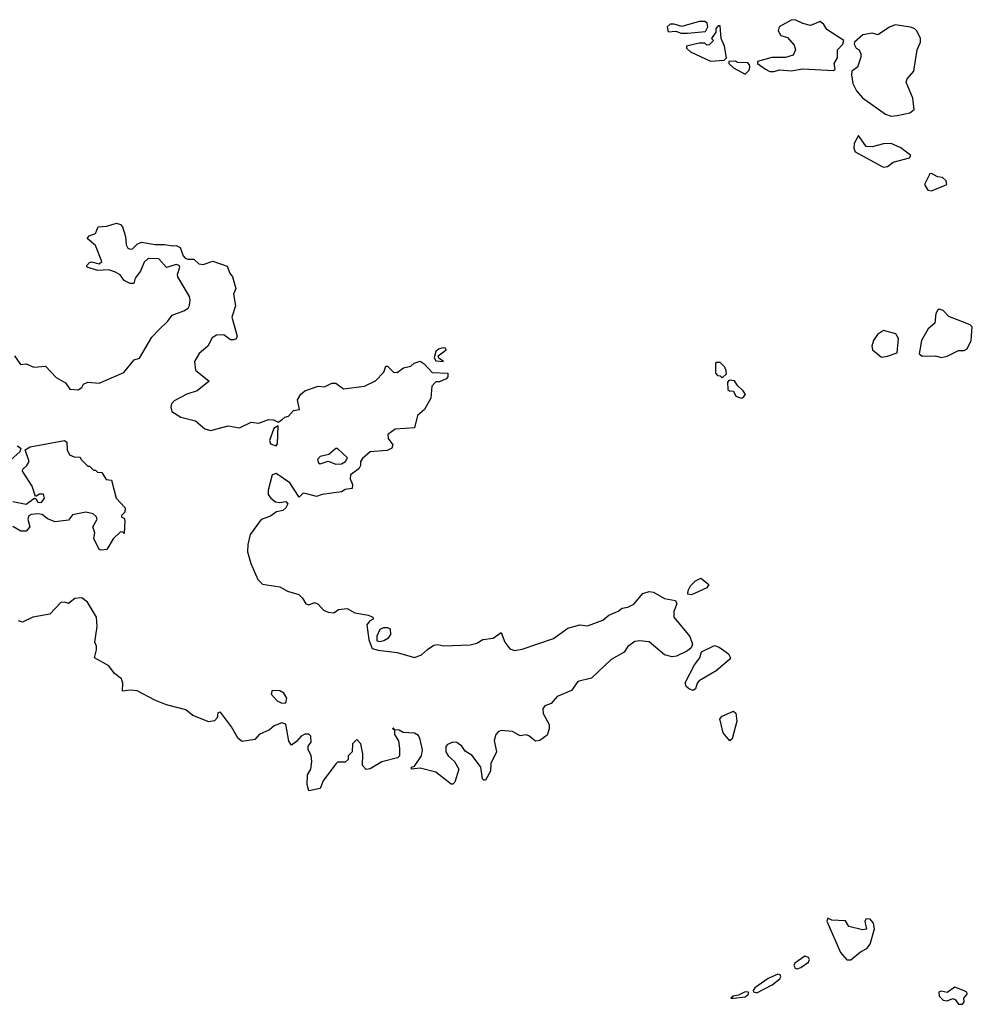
# Model space of a CAD drawing. Extents: x 2293830 to 2387798, y 66850 to 233222.
# Tile 160 of 192: x 2348951 to 2353907, y 197402 to 202522. Entities that reach past the tile are written whole.
import ezdxf

# ---------------------------------------------------------------- set-up
doc = ezdxf.new("R2010")
doc.units = 0

msp = doc.modelspace()

# ---------------------------------------------------------------- linework, layer by layer
at = {"layer": '0CON05XD'}
for points in [[(2352391.7, 202451.7), (2352425, 202453.3), (2352518.3, 202461.7), (2352530, 202485), (2352527.5, 202505), (2352515, 202512.5), (2352485, 202512.5), (2352395, 202487.5), (2352355, 202500), (2352335, 202500), (2352320, 202485), (2352325, 202460), (2352365, 202462.5), (2352391.7, 202451.7)], [(2352853.6, 202253.6), (2352875, 202253.8), (2352905, 202261.2), (2352965, 202256), (2353025, 202266.7), (2353185, 202257.5), (2353192.5, 202265), (2353187.5, 202295), (2353205.9, 202324.1), (2353206.2, 202365), (2353232.5, 202395), (2353237.5, 202415), (2353150.7, 202470.7), (2353135, 202497.5), (2353115, 202512.5), (2353065, 202492.5), (2353025, 202502.5), (2352985, 202522.5), (2352965, 202520), (2352902.5, 202485), (2352896.7, 202465), (2352910, 202440), (2352945, 202430), (2352979.7, 202389.7), (2352986, 202365), (2352975, 202337.5), (2352934.2, 202325.8), (2352863.9, 202326.1), (2352790, 202305), (2352790, 202295), (2352830, 202265), (2352853.6, 202253.6)], [(2353485, 202020), (2353515, 202024), (2353582.3, 202037.7), (2353603.8, 202055), (2353597.5, 202115), (2353563, 202197), (2353568, 202215), (2353603.3, 202255), (2353620, 202365), (2353636.7, 202405), (2353636.7, 202425), (2353618.8, 202465), (2353607.5, 202475), (2353585, 202484), (2353505, 202496.2), (2353475, 202483.8), (2353415, 202443.3), (2353385, 202453.3), (2353336.4, 202443.6), (2353293.6, 202406.4), (2353292.5, 202395), (2353302.5, 202375), (2353317.5, 202365), (2353327.5, 202345), (2353327, 202327), (2353310, 202275), (2353280, 202255), (2353277.5, 202235), (2353285, 202190), (2353305, 202152.5), (2353336.1, 202116.1), (2353455, 202032), (2353485, 202020)], [(2352545, 202307.5), (2352615, 202312.5), (2352627.5, 202325), (2352617.5, 202385), (2352600, 202425), (2352595, 202490), (2352585, 202490), (2352573, 202477), (2352571.7, 202458.3), (2352550, 202425), (2352560, 202415), (2352538.3, 202391.7), (2352525, 202390), (2352515, 202400), (2352485, 202400), (2352420, 202385), (2352420, 202375), (2352440, 202355), (2352545, 202307.5)], [(2352725, 202240), (2352745, 202260), (2352750, 202275), (2352748.3, 202288.3), (2352738.3, 202298.3), (2352685, 202300), (2352675, 202307.5), (2352640, 202305), (2352640, 202295), (2352665, 202272.5), (2352725, 202240)], [(2353445, 201755.7), (2353465, 201759.2), (2353495, 201782), (2353580, 201805), (2353586.4, 201816.4), (2353535, 201856.2), (2353485, 201878.8), (2353443.9, 201876.1), (2353385, 201861.2), (2353355, 201862.5), (2353315, 201920), (2353291.7, 201878.3), (2353290, 201855), (2353298, 201835), (2353435, 201760), (2353445, 201755.7)], [(2353695, 201633.1), (2353773.8, 201665), (2353771.4, 201685), (2353752, 201702), (2353725, 201706), (2353695, 201723.1), (2353685, 201721.4), (2353658.4, 201665), (2353675, 201635.4), (2353695, 201633.1)], [(2348923.8, 200775), (2348955, 200730), (2348985, 200733.3), (2349025, 200716.2), (2349085, 200720), (2349141.2, 200661.2), (2349190, 200635), (2349211.7, 200601.7), (2349255, 200597.5), (2349275, 200610), (2349283.6, 200626.4), (2349305, 200637.5), (2349365, 200632.5), (2349492.3, 200687.7), (2349547, 200753), (2349575, 200762.5), (2349637.8, 200872.2), (2349675, 200909.4), (2349721.9, 200955), (2349743.8, 200986.2), (2349805, 201008), (2349827, 201023), (2349834.1, 201035.9), (2349838, 201065), (2349833.6, 201083.6), (2349774, 201185), (2349772.3, 201197.7), (2349783.8, 201235), (2349780, 201245), (2349765, 201249.2), (2349715, 201234.4), (2349675, 201278.9), (2349620, 201280), (2349598.6, 201261.4), (2349580, 201215), (2349552.3, 201177.7), (2349545, 201150), (2349525, 201150), (2349495, 201166.7), (2349473.3, 201195), (2349449.5, 201209.5), (2349415, 201221.2), (2349355, 201218.8), (2349302.5, 201235), (2349300, 201245), (2349315, 201260), (2349325, 201263.3), (2349365, 201253.3), (2349377.5, 201265), (2349345, 201347.5), (2349302.5, 201385), (2349311.7, 201398.3), (2349345, 201410), (2349360, 201445), (2349405, 201448), (2349455, 201463.8), (2349475, 201456.7), (2349485.7, 201445.7), (2349502, 201395), (2349505, 201352.5), (2349514.4, 201334.4), (2349525, 201328.8), (2349538.3, 201331.7), (2349562.5, 201355), (2349584.3, 201365.7), (2349655, 201353.3), (2349704.3, 201354.3), (2349747, 201347), (2349765, 201347.5), (2349785, 201337.5), (2349801.2, 201295), (2349812.7, 201282.7), (2349825, 201276.7), (2349857, 201277), (2349883, 201253), (2349905, 201250), (2349955, 201266), (2350030.7, 201240.7), (2350044.1, 201204.1), (2350058.8, 201185), (2350076, 201125), (2350062.5, 201095), (2350073.9, 201035), (2350053.9, 200975), (2350083, 200877), (2350076.4, 200863.6), (2350065, 200857.5), (2350048.3, 200858.3), (2350013, 200883), (2349975, 200881.4), (2349952.2, 200867.8), (2349930, 200825), (2349885, 200787.5), (2349860, 200745), (2349865, 200700), (2349937, 200643), (2349875, 200593.3), (2349820, 200575), (2349755, 200540), (2349741.2, 200525), (2349737, 200507), (2349743.3, 200485), (2349790, 200455), (2349865, 200436.7), (2349914.2, 200394.2), (2349945, 200386.2), (2350035, 200411.2), (2350095, 200400), (2350155, 200430), (2350195, 200424), (2350245, 200443.3), (2350271.7, 200441.7), (2350295, 200430), (2350315, 200442.5), (2350330, 200455), (2350349.3, 200460.7), (2350375, 200490), (2350406.7, 200495), (2350396.7, 200545), (2350413.3, 200575), (2350435, 200593.3), (2350503.6, 200616.4), (2350537, 200613), (2350575, 200632.5), (2350595, 200632.5), (2350635, 200602.5), (2350745, 200617.5), (2350802.5, 200645), (2350845, 200690), (2350855, 200720), (2350865, 200720), (2350895, 200690), (2350915, 200687.5), (2350948.3, 200711.7), (2350985, 200720), (2351003, 200737), (2351035, 200746), (2351055, 200733.8), (2351097.5, 200687.5), (2351177.5, 200685), (2351177.5, 200665), (2351170, 200655), (2351135, 200640), (2351115, 200640), (2351095, 200617.5), (2351090, 200555), (2351056.7, 200495), (2351020, 200465), (2351005, 200400), (2350905, 200393.3), (2350866.7, 200365), (2350867.5, 200345), (2350891.7, 200311.7), (2350886.4, 200293.6), (2350863, 200283), (2350775, 200276), (2350735, 200241.2), (2350724.2, 200225), (2350723.8, 200205), (2350715, 200186.7), (2350672.5, 200155), (2350670, 200135), (2350682.5, 200105), (2350680, 200085), (2350645, 200078.8), (2350625, 200066.7), (2350525, 200053.3), (2350495, 200043.3), (2350450, 200055), (2350425, 200060), (2350405, 200040), (2350356.7, 200115), (2350285, 200163.3), (2350263.9, 200156.1), (2350243.9, 200076.1), (2350243.9, 200053.9), (2350256.7, 200035), (2350282.5, 200015), (2350305, 200011.2), (2350335, 200017.1), (2350345.8, 200005), (2350335, 199983.8), (2350319.7, 199970.3), (2350287.2, 199962.8), (2350255, 199941.2), (2350207, 199923), (2350150, 199845), (2350137, 199793), (2350136.7, 199755), (2350153.8, 199695), (2350190.7, 199610.7), (2350215, 199587.5), (2350305, 199573.3), (2350345, 199550), (2350403.6, 199533.6), (2350422.5, 199515), (2350440, 199485), (2350455, 199480), (2350485, 199492.5), (2350503, 199483), (2350531.7, 199451.7), (2350555, 199442.5), (2350585, 199437.5), (2350610, 199455), (2350655, 199461.2), (2350695, 199437.5), (2350765, 199426.2), (2350787.5, 199415), (2350790, 199405), (2350770, 199395), (2350757.5, 199375), (2350767, 199297), (2350785, 199253.3), (2350815, 199243.8), (2350915, 199231.2), (2351005, 199206.2), (2351040.7, 199219.3), (2351072.3, 199247.7), (2351105, 199270), (2351125, 199274), (2351155, 199266.7), (2351295, 199271.2), (2351329.5, 199280.5), (2351360.3, 199299.7), (2351414, 199306), (2351455, 199336.7), (2351475.6, 199285), (2351501.4, 199251.4), (2351525, 199243.1), (2351565, 199248.6), (2351727.5, 199305), (2351802.4, 199357.6), (2351865, 199376), (2351905, 199371.2), (2351985, 199400), (2352015, 199426.7), (2352065, 199447.5), (2352085, 199462.5), (2352115, 199467.5), (2352145, 199482.5), (2352191.9, 199538.1), (2352225, 199549.2), (2352247.5, 199545), (2352305, 199513.3), (2352363, 199503), (2352370, 199485), (2352353.8, 199445), (2352354.2, 199415), (2352436.7, 199315), (2352450.4, 199275), (2352444.1, 199255.9), (2352425, 199240.5), (2352367.6, 199212.4), (2352345, 199209.6), (2352305, 199219.2), (2352225, 199286.7), (2352175, 199293.3), (2352151.7, 199288.3), (2352115, 199262.5), (2352095, 199233.3), (2352027.5, 199195), (2351925, 199098.8), (2351855, 199080.8), (2351822, 199035), (2351747.4, 199002.6), (2351715, 198966.2), (2351682.5, 198955), (2351671.7, 198938.3), (2351673.8, 198915), (2351705, 198857.5), (2351706, 198835), (2351695, 198802.5), (2351656.2, 198773.8), (2351635, 198771.2), (2351598.8, 198798.8), (2351585, 198803.3), (2351555, 198798.8), (2351515, 198820.7), (2351455, 198826.9), (2351440.6, 198819.4), (2351428.8, 198805), (2351419.5, 198775), (2351430.6, 198715), (2351401.9, 198655), (2351399.5, 198615), (2351375, 198567.8), (2351365, 198567.8), (2351358.5, 198575), (2351349.6, 198635), (2351305, 198697.1), (2351269.2, 198719.2), (2351250.6, 198745), (2351225, 198763.8), (2351204.5, 198765.5), (2351176, 198754), (2351167, 198743), (2351167.5, 198715), (2351180, 198695), (2351213.8, 198665), (2351236.2, 198625)], [(2353745, 200766.7), (2353775, 200772.5), (2353835, 200802.5), (2353865, 200802.5), (2353879.3, 200810.7), (2353901.2, 200855), (2353906.7, 200925), (2353895.7, 200935.7), (2353785, 200978.6), (2353755, 201010), (2353735, 201016.6), (2353725, 201010.5), (2353717.7, 200995), (2353711.2, 200945), (2353677.5, 200915), (2353642.5, 200855), (2353630, 200785), (2353645, 200773.3), (2353715, 200773.8), (2353745, 200766.7)], [(2353435, 200767.5), (2353465, 200773.3), (2353515, 200790), (2353522.5, 200865), (2353508.3, 200888.3), (2353445, 200906.7), (2353413.3, 200885), (2353393.3, 200855), (2353383.3, 200825), (2353387.5, 200805), (2353435, 200767.5)], [(2351155, 200744.6), (2351131.7, 200761.7), (2351128, 200775), (2351170, 200805), (2351166.2, 200815), (2351153.1, 200816.9), (2351130.3, 200809.7), (2351115, 200796.7), (2351108, 200765), (2351115, 200748), (2351155, 200744.6)], [(2352605, 200660), (2352628.3, 200681.7), (2352627, 200697), (2352620, 200715), (2352595, 200740), (2352575, 200740), (2352570, 200735), (2352570, 200685), (2352581.7, 200671.7), (2352595, 200670), (2352605, 200660)], [(2352705, 200553.8), (2352715, 200557.5), (2352726.2, 200573.8), (2352715, 200592.5), (2352685, 200620), (2352670, 200645), (2352641.7, 200648.3), (2352632.5, 200637.5), (2352635, 200600), (2352643, 200593), (2352665, 200590), (2352676.7, 200565), (2352705, 200553.8)], [(2350285, 200306.7), (2350292.3, 200317.7), (2350295, 200410), (2350273, 200397), (2350250.6, 200335), (2350255, 200316.2), (2350285, 200306.7)], [(2348937.1, 200307.1), (2348957.5, 200295), (2348952.5, 200275), (2348905, 200233.3)], [(2348915, 200017.5), (2348985, 200003.8), (2349025, 200033.3), (2349035, 200032.5), (2349045, 200014), (2349065, 200012), (2349080.6, 200035), (2349075.7, 200055), (2349054.5, 200055.5), (2349036.7, 200045), (2349032.5, 200042.5), (2349016.1, 200096.1), (2348966.2, 200175), (2348966.7, 200185), (2348988.8, 200205), (2349000, 200225), (2348980, 200285), (2349005, 200301.2), (2349185, 200333.8), (2349196.9, 200325), (2349197.5, 200285), (2349210.5, 200260.5), (2349235, 200249.2), (2349265, 200247.5), (2349270, 200235), (2349305, 200200), (2349315, 200200), (2349335, 200180), (2349345, 200180), (2349355, 200170), (2349378.3, 200168.3), (2349401.7, 200131.7), (2349428.3, 200128.3), (2349452.5, 200035), (2349500, 199985), (2349498.3, 199961.7), (2349480, 199945), (2349480, 199935), (2349495, 199930), (2349498.3, 199918.3), (2349495, 199850), (2349488.3, 199858.3), (2349475, 199860), (2349437, 199823), (2349405, 199767.5), (2349375, 199763.3), (2349365, 199767.5), (2349337.5, 199825), (2349342.5, 199855), (2349332, 199885), (2349353.3, 199925), (2349348.8, 199938.8), (2349333.6, 199953.6), (2349295, 199961.2), (2349225, 199947.5), (2349205, 199920), (2349135, 199911.2), (2349096.4, 199926.4), (2349068.8, 199948.8), (2349045, 199953.1), (2349010.8, 199949.2), (2348998.3, 199941.7), (2348994, 199926), (2349003.3, 199885), (2348985, 199863.3), (2348956.4, 199863.6), (2348915, 199886.7)], [(2350595, 200210.6), (2350625, 200212.9), (2350646, 200225), (2350655.6, 200245), (2350605, 200292.5), (2350595, 200291.9), (2350558.7, 200261.3), (2350515, 200251.9), (2350501.1, 200235), (2350505, 200218.8), (2350515, 200212.5), (2350555, 200226.2), (2350595, 200210.6)], [(2352445, 199532), (2352427.5, 199535), (2352428.8, 199555), (2352440.9, 199579.1), (2352466, 199605), (2352495, 199618.8), (2352536.2, 199585), (2352525, 199568.8), (2352445, 199532)], [(2351236.2, 198625), (2351215, 198557.5), (2351205, 198547.5), (2351195, 198546.7), (2351115, 198610), (2351035, 198630), (2350990, 198625), (2350990, 198635), (2351005, 198640), (2351041.1, 198695), (2351045.8, 198725), (2351035, 198780), (2351025, 198800), (2351005, 198812.5), (2350946.7, 198816.7), (2350925, 198827.5), (2350900, 198830), (2350895, 198840), (2350890, 198835), (2350900, 198830), (2350900, 198805), (2350921.7, 198771.7), (2350927, 198733), (2350927.5, 198695), (2350916.2, 198683.8), (2350835, 198663.8), (2350775, 198626.2), (2350754.1, 198624.1), (2350733.8, 198645), (2350736.7, 198705), (2350726.4, 198756.4), (2350705, 198780), (2350683, 198757), (2350680, 198715), (2350660, 198695), (2350660, 198675), (2350645, 198662.5), (2350605, 198662.5), (2350595, 198652.5), (2350529.2, 198565), (2350513.8, 198525), (2350455, 198512), (2350446.2, 198545), (2350448.8, 198595), (2350465.8, 198625), (2350471.1, 198665), (2350467.1, 198697.1), (2350452.5, 198725), (2350452.5, 198745), (2350466.7, 198765), (2350466.1, 198796.1), (2350455, 198807.5), (2350435, 198807.5), (2350415, 198797.5), (2350391.7, 198768.3), (2350365, 198750), (2350350.7, 198770.7), (2350335, 198860), (2350315, 198866.7), (2350275, 198850), (2350249.7, 198830.3), (2350197.5, 198805), (2350175, 198780), (2350108.3, 198768.3), (2350087.5, 198785), (2350053.3, 198845), (2349995, 198920.8), (2349982.4, 198917.6), (2349977.7, 198892.3), (2349965, 198876.7), (2349935, 198872), (2349852.5, 198905), (2349815, 198934), (2349715, 198960), (2349653.6, 198983.6), (2349561.7, 199031.7), (2349526.1, 199036.1), (2349485, 199030), (2349488.3, 199071.7), (2349480, 199095), (2349445, 199122.5), (2349415, 199163.3), (2349340, 199205), (2349350.8, 199245), (2349351.2, 199265), (2349342.5, 199285), (2349353.6, 199366.4), (2349350.8, 199415), (2349304.3, 199494.3), (2349275, 199516.2), (2349237.5, 199512.5), (2349205, 199487.5), (2349183.6, 199493.6), (2349165, 199491.2), (2349108.3, 199431.7), (2349020, 199415), (2348965, 199390), (2348945, 199396.7)], [(2350825, 199287.5), (2350810.7, 199290.7), (2350810.7, 199319.3), (2350827, 199353), (2350845, 199362.5), (2350865, 199362.5), (2350877.5, 199355), (2350880, 199325), (2350865.9, 199304.1), (2350845, 199293.3), (2350825, 199287.5)], [(2352455, 199034.6), (2352435, 199040.8), (2352417.3, 199055), (2352412.3, 199075), (2352461.4, 199168.6), (2352488.5, 199205), (2352498.1, 199235), (2352565, 199267.5), (2352589.8, 199259.8), (2352637.8, 199225), (2352648.9, 199205), (2352644.2, 199195), (2352575, 199136.2), (2352485, 199083.8), (2352475, 199073.3), (2352466.2, 199043.8), (2352455, 199034.6)], [(2350315, 198968.1), (2350335, 198970.8), (2350341.5, 198995), (2350325, 199020.9), (2350305, 199032.5), (2350263.8, 199035), (2350260, 199015), (2350291.2, 198981.2), (2350315, 198968.1)], [(2352645, 198772.5), (2352610, 198815), (2352592.7, 198887.3), (2352605, 198900), (2352665, 198927.5), (2352677, 198917), (2352682.5, 198875), (2352657, 198783), (2352645, 198772.5)], [(2353253.9, 197633.9), (2353275, 197633.9), (2353324.8, 197675.2), (2353357.1, 197692.9), (2353375.6, 197714.4), (2353397.5, 197795), (2353391.8, 197825), (2353375, 197845.5), (2353353.8, 197846.2), (2353347.5, 197835), (2353356.2, 197793.8), (2353335, 197790), (2353265, 197806.7), (2353246.4, 197836.4), (2353175, 197840.8), (2353155, 197850), (2353150, 197835), (2353221.8, 197671.8), (2353253.9, 197633.9)], [(2352995, 197586.7), (2353015, 197594.4), (2353055, 197622), (2353060, 197635), (2353055, 197646), (2353035, 197652), (2352984, 197616), (2352978.9, 197605), (2352985, 197590.6), (2352995, 197586.7)], [(2352785, 197462.5), (2352866, 197504), (2352905.8, 197535), (2352911.4, 197545), (2352907.5, 197555), (2352895, 197558.5), (2352845, 197537.3), (2352775, 197488.5), (2352766, 197475), (2352768, 197468), (2352785, 197462.5)], [(2353835, 197402.5), (2353855, 197404), (2353863.8, 197415), (2353862.5, 197435), (2353880, 197455), (2353877.5, 197465), (2353865, 197473.3), (2353815, 197492.5), (2353776.2, 197463.8), (2353745, 197470.8), (2353732.9, 197465), (2353734.3, 197444.3), (2353755, 197424), (2353775, 197420), (2353805, 197433.3), (2353818, 197428), (2353835, 197402.5)], [(2352665, 197434), (2352725, 197441.4), (2352742, 197455), (2352742.5, 197465), (2352725, 197467.3), (2352690, 197450), (2352662.5, 197445), (2352650, 197435), (2352665, 197434)]]:
    msp.add_lwpolyline(points, dxfattribs=at)

doc.saveas('drawing.dxf')
